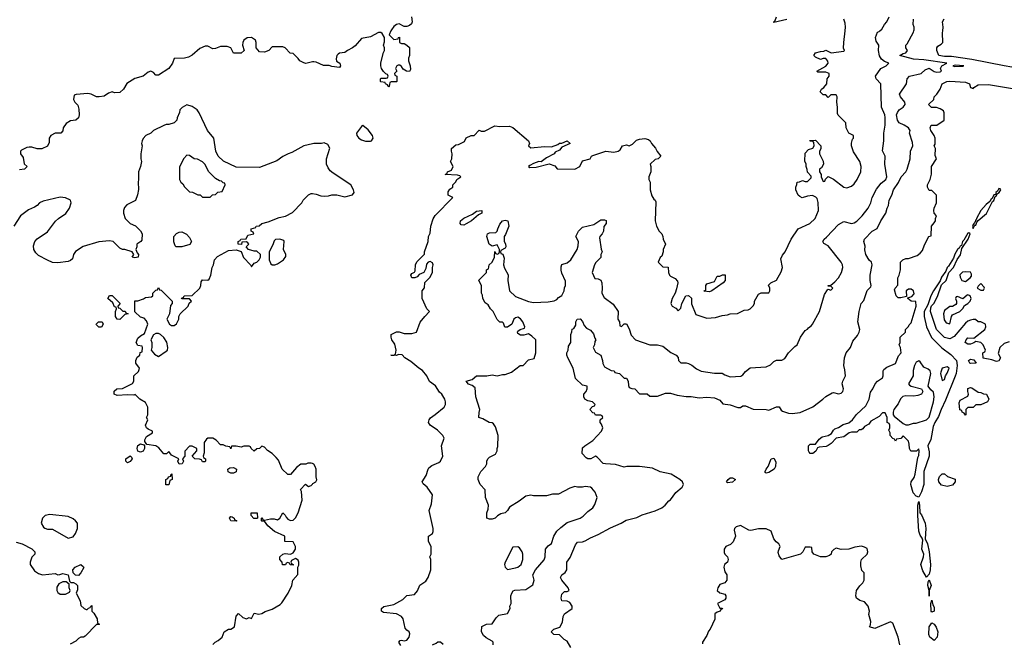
# Model space of a CAD drawing. Header units: inches. Extents: x 2380249 to 2585472, y 382747 to 546448.
# Tile 251 of 256: x 2447736 to 2455351, y 535261 to 540087. Entities that reach past the tile are written whole.
import ezdxf

# ---------------------------------------------------------------- set-up
doc = ezdxf.new("R2010")
doc.units = ezdxf.units.IN
doc.header["$MEASUREMENT"] = 0
for name, color, linetype in [('C4543', 7, 'Continuous'), ('C4553', 7, 'Continuous'), ('C4554', 7, 'Continuous')]:
    doc.layers.add(name, color=color, linetype=linetype)

msp = doc.modelspace()

# ---------------------------------------------------------------- linework, layer by layer
at = {"layer": 'C4543', "color": 4}
for points, elevation in [([(2450000, 539759.9), (2449950, 539749.2), (2449932.7, 539752.7), (2449902, 539770), (2449890, 539788), (2449850, 539826), (2449828, 539828), (2449788.4, 539868.4), (2449770, 539878), (2449690, 539878), (2449662, 539850), (2449630, 539835.3), (2449590, 539838), (2449564, 539870), (2449564, 539910), (2449559, 539930), (2449530, 539949), (2449494.4, 539945.6), (2449470.7, 539929.3), (2449461, 539910), (2449458, 539890), (2449471.3, 539850), (2449450, 539829), (2449388.4, 539828.4), (2449368.4, 539868.4), (2449340.4, 539880.4), (2449290, 539879), (2449250, 539864), (2449230, 539862), (2449190, 539882), (2449170, 539882), (2449130, 539864), (2449070, 539813.2), (2449042, 539798), (2449010, 539788.7), (2448930, 539786), (2448918, 539750), (2448890.7, 539709.3), (2448810, 539658), (2448790, 539658), (2448770, 539678), (2448750, 539688.7), (2448730, 539682), (2448692, 539650), (2448627.1, 539632.9), (2448565.4, 539594.6), (2448538, 539550), (2448510, 539524), (2448470, 539522), (2448450, 539528), (2448422, 539518), (2448390, 539495.3), (2448350, 539489.2), (2448330, 539489.2), (2448288, 539510), (2448263.5, 539516.5), (2448172.7, 539507.3), (2448158, 539502), (2448152, 539470), (2448162, 539450), (2448185.4, 539425.4), (2448194.4, 539394.4), (2448196, 539350), (2448190, 539328), (2448170, 539308.7), (2448130, 539304), (2448095.3, 539284.7), (2448072, 539250), (2448070, 539226), (2448054, 539210), (2448010, 539208.7), (2447978, 539190), (2447964.7, 539170), (2447963.6, 539136.4), (2447950, 539108), (2447908.4, 539088.4), (2447871.6, 539088.4), (2447830, 539102), (2447810, 539102), (2447790, 539098), (2447750, 539078), (2447742, 539070), (2447742, 539050), (2447762, 539022), (2447771.1, 538971.1), (2447794, 538950), (2447774, 538930), (2447734, 538926)], 56), ([(2450000, 539126.2), (2449934, 539110), (2449841.4, 539058.6), (2449812, 539050), (2449770, 539029), (2449724.9, 538995.1), (2449590, 538944), (2449410, 538946.6), (2449312.4, 538992.4), (2449272, 539030), (2449252.3, 539070), (2449237.2, 539170), (2449189.3, 539230), (2449125.2, 539365.2), (2449109.1, 539389.1), (2449070, 539415.3), (2449030, 539428), (2448991.6, 539408.4), (2448974, 539390), (2448972, 539370), (2448952.7, 539327.3), (2448952, 539310), (2448932, 539290), (2448890, 539275.3), (2448870, 539275.3), (2448850, 539268.7), (2448771.1, 539228.9), (2448750, 539208.7), (2448712, 539190), (2448691.1, 539168.9), (2448682, 539150), (2448678, 539130), (2448682, 539110), (2448672, 539050), (2448672, 539010), (2448678, 538990), (2448671.3, 538950), (2448656, 538910), (2448656, 538850), (2448651.1, 538828.9), (2448654.4, 538774.4), (2448647.3, 538732.7), (2448630.7, 538689.3), (2448565.4, 538654.6), (2448546, 538634), (2448538, 538610), (2448538, 538590), (2448552, 538550), (2448591.1, 538511.1), (2448631.1, 538491.1), (2448670, 538454), (2448682, 538430), (2448679.6, 538380.4), (2448674, 538370), (2448642, 538350), (2448642, 538330), (2448634, 538310), (2448643.6, 538283.6), (2448654, 538270), (2448652, 538250), (2448625.6, 538245.6), (2448606, 538250), (2448618, 538270), (2448606, 538290), (2448550, 538308), (2448530, 538308), (2448510, 538318), (2448458, 538370), (2448430, 538377.2), (2448349.3, 538369.3), (2448227.2, 538332.8), (2448167.3, 538292.7), (2448153.4, 538270), (2448143.5, 538236.5), (2448130, 538224), (2448110, 538217.2), (2448030, 538206), (2447990, 538209.4), (2447950, 538225.2), (2447882.7, 538262.7), (2447862, 538282), (2447846, 538310), (2447843.2, 538336.8), (2447853.2, 538370), (2447870, 538391), (2447950, 538446), (2448012.1, 538527.9), (2448035.3, 538550), (2448092.1, 538587.9), (2448122, 538630), (2448135.3, 538670), (2448128, 538690), (2448090, 538709), (2448050, 538712.7), (2447916.8, 538683.2), (2447890, 538669), (2447870.5, 538649.5), (2447850, 538637.2), (2447804.1, 538615.9), (2447742.8, 538570), (2447690, 538488.7)], 64), ([(2450000, 536651.7), (2449990, 536655.3), (2449965.4, 536654.6), (2449950, 536648), (2449910, 536648), (2449878, 536622), (2449831.1, 536568.9), (2449810, 536568.7), (2449766, 536610), (2449737.5, 536677.5), (2449720.2, 536700.2), (2449690, 536729), (2449653.6, 536753.6), (2449630, 536778), (2449610, 536788), (2449590, 536768), (2449570, 536766), (2449550, 536748), (2449526, 536770), (2449522, 536782), (2449510, 536786), (2449470, 536786), (2449450, 536778), (2449410, 536788), (2449374, 536786), (2449370, 536766), (2449362, 536782), (2449330, 536788), (2449310, 536798), (2449290, 536798), (2449254.6, 536834.6), (2449230, 536848), (2449190, 536848), (2449179.6, 536840.4), (2449163.6, 536816.4), (2449163.6, 536736.4), (2449154, 536710), (2449158, 536698), (2449174, 536690), (2449174, 536670), (2449170, 536666), (2449150, 536666), (2449142, 536682), (2449127.3, 536687.3), (2449090, 536688.7), (2449068.9, 536708.9), (2449106, 536750), (2449106, 536770), (2449070, 536786), (2449050, 536786), (2449012.7, 536747.3), (2449012, 536710), (2448994, 536690), (2449002, 536670), (2448992, 536650), (2448970, 536648), (2448958, 536670), (2448966, 536690), (2448910, 536718), (2448890, 536746), (2448871.6, 536728.4), (2448850, 536728), (2448812.9, 536772.9), (2448790, 536788.7), (2448720.2, 536800.2), (2448704, 536824), (2448703.1, 536836.9), (2448718, 536862), (2448762, 536890), (2448762, 536902), (2448730, 536918), (2448718, 536930), (2448708, 536950), (2448726, 536990), (2448718, 537010), (2448726, 537030), (2448726, 537090), (2448710, 537126), (2448666, 537150), (2448630, 537186), (2448618, 537182), (2448570, 537184), (2448490, 537178), (2448466, 537190), (2448467.3, 537212.7), (2448488.4, 537231.6), (2448530, 537232), (2448608.4, 537271.6), (2448618, 537290), (2448618, 537330), (2448654.6, 537365.4), (2448660.4, 537379.6), (2448662, 537390), (2448635.3, 537430), (2448635.3, 537450), (2448644.7, 537475.3), (2448666, 537490), (2448667.3, 537512.7), (2448682, 537518), (2448686, 537550), (2448682, 537562), (2448650, 537566), (2448638, 537590), (2448650, 537622), (2448670, 537642), (2448702, 537658), (2448728, 537730), (2448718, 537758), (2448698, 537778), (2448670, 537786), (2448627.3, 537827.3), (2448627.3, 537912.7), (2448650, 537912), (2448692.9, 537927.1), (2448710, 537938), (2448756.4, 537943.6), (2448766, 537950), (2448766, 537970), (2448790, 537994), (2448802, 537998), (2448810, 538014), (2448818, 537998), (2448830, 537994), (2448914, 537910), (2448914, 537890), (2448903.6, 537876.4), (2448894, 537810), (2448874, 537770), (2448894, 537730), (2448910, 537722), (2448930, 537722), (2448950, 537734), (2448968, 537770), (2448968, 537790), (2448978, 537810), (2449038, 537870), (2449047.3, 537892.7), (2449066, 537910), (2449050, 537926), (2448990, 537926), (2448987.3, 537932.7), (2449002, 537938), (2449008.4, 537951.6), (2449070, 537954), (2449128, 538010), (2449138, 538030), (2449140.4, 538059.6), (2449150, 538074), (2449190, 538072), (2449200.4, 538079.6), (2449215.3, 538110), (2449224, 538170), (2449235.3, 538190), (2449242, 538230), (2449264.7, 538255.3), (2449350, 538301), (2449410, 538306), (2449450, 538294), (2449467.5, 538247.5), (2449522, 538190), (2449530, 538174), (2449550, 538202), (2449570, 538212), (2449588, 538230), (2449598, 538250), (2449598, 538270), (2449570, 538295.3), (2449550, 538295.3), (2449506, 538310), (2449488, 538330), (2449508, 538350), (2449500.4, 538360.4), (2449490, 538368), (2449454, 538366), (2449451.3, 538348.7), (2449426, 538350), (2449426, 538370), (2449442, 538378), (2449446, 538390), (2449488, 538392), (2449500.2, 538419.8), (2449546, 538430), (2449542, 538442), (2449526, 538450), (2449526, 538470), (2449562, 538478), (2449566, 538490), (2449588.7, 538491.3), (2449609.4, 538510.6), (2449657.2, 538522.8), (2449744.1, 538555.9), (2449792.3, 538567.7), (2449845.6, 538594.4), (2449918, 538670), (2449928.7, 538690), (2449950, 538712), (2449970, 538732), (2449990, 538742), (2450000, 538741)], 64), ([(2449228.9, 535251.1), (2449248.9, 535271.1), (2449270, 535282), (2449302, 535310), (2449318, 535350), (2449350, 535371.3), (2449370, 535372), (2449398, 535390), (2449409.4, 535470.6), (2449428.9, 535491.1), (2449461, 535461), (2449490, 535452), (2449510, 535462), (2449530, 535454), (2449550, 535494), (2449586, 535486), (2449610, 535491.3), (2449633.6, 535506.4), (2449690, 535524.7), (2449750, 535562.8), (2449764.5, 535575.5), (2449812.7, 535650), (2449841.2, 535710), (2449849.1, 535750.9), (2449887.3, 535792.7), (2449886, 535850), (2449894.6, 535865.4), (2449895.3, 535890), (2449890, 535906), (2449870, 535918), (2449838, 535902), (2449834, 535890), (2449838, 535878), (2449852, 535872), (2449850, 535866), (2449828.4, 535868.4), (2449822, 535882), (2449810, 535886), (2449798, 535882), (2449791.6, 535868.4), (2449768.4, 535868.4), (2449766, 535890), (2449748.7, 535910), (2449749, 535930), (2449770, 535951), (2449790, 535956), (2449830, 535952), (2449850, 535962), (2449868.7, 535990), (2449868.7, 536010), (2449850, 536046), (2449786, 536050), (2449786, 536090), (2449707, 536127), (2449655.3, 536170), (2449630, 536206), (2449610, 536206), (2449606, 536210), (2449606, 536230), (2449610, 536234), (2449618, 536218), (2449630, 536214), (2449674.6, 536225.4), (2449705.4, 536225.4), (2449730, 536218), (2449748, 536230), (2449770, 536271.3), (2449790, 536254), (2449796.9, 536236.9), (2449810, 536222), (2449830, 536212), (2449850, 536214), (2449868.4, 536231.6), (2449889.1, 536270.9), (2449922, 536370), (2449915.3, 536435.3), (2449908.4, 536451.6), (2449947.3, 536492.7), (2449970, 536474), (2449990, 536482), (2450000, 536493.3)], 64), ([(2447710, 536044.7), (2447754, 536030), (2447830, 535991.3), (2447854, 535970), (2447852, 535950), (2447831.1, 535928.9), (2447818, 535890), (2447818, 535870), (2447850, 535822), (2447881, 535801), (2447911.3, 535791.3), (2448010, 535802), (2448030, 535792), (2448047.3, 535792.7), (2448070, 535802), (2448111.3, 535791.3), (2448122, 535742), (2448132.7, 535732.7), (2448151.6, 535731.6), (2448170, 535722), (2448182, 535710), (2448183.6, 535676.4), (2448172, 535650), (2448204.7, 535590), (2448210, 535554), (2448234, 535530), (2448250, 535522), (2448258, 535522), (2448267.3, 535532.7), (2448282, 535538), (2448286, 535550), (2448292.7, 535552.7), (2448294, 535510), (2448310, 535494), (2448334, 535450), (2448338, 535418), (2448354, 535410), (2448350, 535406), (2448330, 535406), (2448243.6, 535316.4), (2448230, 535308), (2448210, 535308), (2448190, 535298), (2448170, 535278), (2448126.4, 535253.6)], 64)]:
    msp.add_lwpolyline(points, dxfattribs=dict(at, elevation=elevation))
for points, elevation in [([(2449030, 539038), (2449006.4, 539013.6), (2448972.7, 538947.3), (2448972, 538850), (2448982, 538830), (2448996.9, 538816.9), (2449010, 538794), (2449050, 538754), (2449071.6, 538751.6), (2449112.7, 538732.7), (2449131.6, 538731.6), (2449150, 538714), (2449210, 538714), (2449228.4, 538731.6), (2449250, 538734), (2449268.4, 538751.6), (2449302, 538758), (2449326, 538810), (2449322, 538822), (2449310, 538826), (2449298, 538838), (2449280.4, 538840.4), (2449250, 538858), (2449198, 538910), (2449168.9, 538968.9), (2449150, 538988), (2449110, 539008), (2449086, 539010), (2449050, 539035.3)], 68), ([(2448990, 538329.6), (2448946, 538330), (2448938, 538338), (2448929.1, 538369.1), (2448928.7, 538390), (2448928.7, 538410), (2448950, 538432), (2448970, 538442), (2448990, 538444.7), (2449026.4, 538426.4), (2449050, 538402), (2449064.7, 538370), (2449052.4, 538347.6)], 64), ([(2449749.1, 538389.1), (2449714.8, 538385.2), (2449704.5, 538375.5), (2449694.4, 538345.6), (2449664.7, 538290), (2449664.7, 538230), (2449678, 538198), (2449690, 538191.3), (2449710, 538191), (2449730, 538198), (2449775.3, 538230), (2449794.6, 538254.6), (2449795.3, 538270), (2449777.2, 538310), (2449782, 538370), (2449778, 538378)], 64), ([(2448510, 537768), (2448489.1, 537769.1), (2448478, 537790), (2448478, 537830), (2448486, 537850), (2448482, 537862), (2448470, 537866), (2448455.3, 537895.3), (2448418, 537930), (2448430, 537952), (2448450, 537952), (2448514, 537890), (2448494, 537870), (2448498, 537858), (2448510, 537854), (2448532.7, 537832.7), (2448551.6, 537831.6), (2448558, 537818), (2448574, 537810), (2448550, 537806)], 64), ([(2448370, 537708), (2448348.4, 537708.4), (2448330, 537726), (2448328, 537730), (2448346, 537750), (2448374, 537750), (2448382, 537730)], 64), ([(2448810, 537658), (2448790, 537658), (2448770, 537648), (2448751.3, 537610), (2448758, 537590), (2448758, 537550), (2448752, 537530), (2448779.6, 537499.6), (2448810, 537482), (2448870, 537522), (2448878, 537530), (2448882, 537550), (2448872.9, 537592.9), (2448850, 537628), (2448826, 537650)], 64), ([(2448670, 536741.2), (2448649, 536749), (2448645.2, 536770), (2448649, 536791), (2448670, 536804.7), (2448696.9, 536796.9), (2448702, 536790), (2448701, 536770), (2448690, 536749.2)], 64), ([(2448570, 536658), (2448558, 536670), (2448558, 536690), (2448591, 536711), (2448602, 536702), (2448604.7, 536690), (2448590, 536668.7)], 64), ([(2449370, 536578), (2449348.7, 536588.7), (2449346, 536610), (2449360.4, 536619.6), (2449390, 536622), (2449414, 536610), (2449410, 536588), (2449390, 536578)], 64), ([(2448867.3, 536487.3), (2448866, 536530), (2448882, 536538), (2448886, 536550), (2448906, 536554), (2448906, 536566), (2448912, 536572), (2448914, 536530), (2448898, 536522), (2448890, 536488)], 64), ([(2449570, 536226), (2449547.3, 536227.3), (2449526, 536250), (2449526, 536270), (2449572, 536272), (2449574, 536230)], 64), ([(2447970, 536258), (2447934, 536250), (2447912, 536230), (2447902, 536190), (2447919.6, 536159.6), (2447930, 536152), (2447950, 536144.7), (2447990, 536144.7), (2448110, 536076), (2448150, 536086), (2448168.7, 536110), (2448182, 536150), (2448182, 536190), (2448168.7, 536210), (2448150, 536224), (2448110, 536242)], 68), ([(2449410, 536206), (2449370, 536208), (2449358, 536230), (2449370, 536242), (2449379.6, 536239.6), (2449394, 536230), (2449398, 536218), (2449412.7, 536212.7), (2449414, 536206)], 64), ([(2448190, 535786), (2448168.4, 535788.4), (2448150, 535806), (2448148, 535830), (2448166, 535850), (2448210, 535871.3), (2448230, 535852), (2448230.9, 535849.1), (2448210, 535806)], 64), ([(2448070, 535738), (2448038, 535722), (2448023.6, 535696.4), (2448022, 535670), (2448030, 535654), (2448050, 535642), (2448090, 535642), (2448122, 535658), (2448126, 535670), (2448118, 535690), (2448118, 535718), (2448096.4, 535736.4)], 64)]:
    msp.add_lwpolyline(points, close=True, dxfattribs=dict(at, elevation=elevation))
at = {"layer": 'C4553', "color": 4}
for points, elevation in [([(2450606.8, 540000), (2450594, 539970), (2450630, 539934), (2450662, 539938), (2450666, 539950), (2450672.7, 539952.7), (2450674, 539910), (2450690, 539902), (2450710, 539902), (2450731.1, 539891.1), (2450750, 539872), (2450751.3, 539810), (2450742, 539790), (2450742, 539770), (2450756, 539730), (2450758, 539702), (2450750, 539686), (2450728.4, 539688.4), (2450703.1, 539703.1), (2450690, 539726), (2450676.4, 539736.4), (2450663.6, 539736.4), (2450654, 539730), (2450642, 539710), (2450654, 539690), (2450634, 539670), (2450638, 539658), (2450654, 539650), (2450654, 539610), (2450650, 539606), (2450610, 539606), (2450598, 539602), (2450594, 539570), (2450590, 539568), (2450582, 539582), (2450566, 539590), (2450562, 539602), (2450530, 539606), (2450526, 539610), (2450526, 539630), (2450530, 539634), (2450570, 539634), (2450582, 539638), (2450586, 539650), (2450582, 539662), (2450567.3, 539667.3), (2450550, 539686), (2450535.3, 539710), (2450529.3, 539730), (2450530, 539754), (2450550, 539834), (2450558, 539850), (2450558, 539870), (2450549, 539890), (2450556.4, 539916.4), (2450558, 539950), (2450540.4, 539980.4), (2450530, 539988), (2450510, 539988), (2450450, 539954), (2450379.6, 539940.4), (2450330, 539884), (2450310.6, 539869.4), (2450272, 539850), (2450250, 539833.2), (2450210, 539829.2), (2450198.5, 539821.5), (2450187.7, 539810), (2450183.5, 539783.5), (2450187.1, 539767.1), (2450211.3, 539750), (2450216, 539730), (2450210, 539718), (2450150, 539724), (2450130, 539733.2), (2450086, 539734), (2450030, 539759.5), (2450010, 539762), (2450000, 539759.9)], 56), ([(2450683.2, 535243.2), (2450669.3, 535270.7), (2450678, 535282), (2450690, 535284.7), (2450710, 535281), (2450730, 535286), (2450749, 535310), (2450754, 535334), (2450748, 535350), (2450730, 535362), (2450718, 535378), (2450702, 535450), (2450689.1, 535469.1), (2450650, 535488.7), (2450550, 535499), (2450535.3, 535510), (2450535.3, 535530), (2450553.6, 535546.4), (2450630, 535561), (2450698.9, 535601.1), (2450730, 535631.3), (2450790, 535638), (2450813.6, 535666.4), (2450830, 535712), (2450876.5, 535743.5), (2450895.3, 535770), (2450915.3, 535830), (2450915.3, 535910), (2450908.7, 535930), (2450918, 535950), (2450918, 536010), (2450898, 536050), (2450898, 536090), (2450928.4, 536111.6), (2450934, 536126), (2450934, 536150), (2450904, 536290), (2450920.4, 536339.6), (2450928.7, 536410), (2450888.7, 536470), (2450856.4, 536496.4), (2450848, 536510), (2450880.2, 536559.8), (2450894, 536610), (2450900.9, 536619.1), (2450923.7, 536636.3), (2450978.6, 536661.4), (2450990, 536672), (2451008.7, 536710), (2450999, 536790), (2451019, 536850), (2451008.7, 536870), (2450968.7, 536910), (2450909.6, 536949.6), (2450899, 536970), (2450902, 536990), (2450913.6, 537006.4), (2450950, 537031.3), (2451019, 537090), (2451029, 537110), (2451029, 537130), (2451024, 537150), (2451002, 537190), (2450983.7, 537203.7), (2450952.9, 537252.9), (2450906.3, 537286.3), (2450884, 537330), (2450852.7, 537372.7), (2450822, 537390), (2450760.9, 537440.9), (2450715.3, 537470), (2450693.2, 537493.2), (2450664.7, 537495.3), (2450650, 537488.7), (2450606, 537490), (2450630, 537492), (2450642, 537498), (2450648.7, 537530), (2450637.2, 537577.2), (2450615.3, 537610), (2450608, 537630), (2450608, 537650), (2450650, 537672), (2450671.1, 537671.1), (2450710, 537658), (2450770, 537658), (2450806, 537670), (2450834.6, 537745.4), (2450868.9, 537791.1), (2450906, 537830), (2450886, 537850), (2450848, 537930), (2450848.4, 537988.4), (2450867.3, 538012.7), (2450870, 538054), (2450908.4, 538091.6), (2450928, 538130), (2450928, 538170), (2450934, 538190), (2450930, 538206), (2450910, 538215.3), (2450894, 538210), (2450883.6, 538196.4), (2450876.9, 538163.1), (2450862, 538130), (2450824.7, 538115.3), (2450810, 538098), (2450790.9, 538089.1), (2450769.2, 538089.2), (2450762, 538110), (2450770, 538122), (2450790, 538134), (2450795.3, 538144.7), (2450798, 538190), (2450807.3, 538212.7), (2450867.3, 538272.7), (2450868, 538290), (2450895.3, 538370), (2450899, 538410), (2450910, 538434), (2450915.3, 538490), (2450934.6, 538545.4), (2450950, 538572), (2451086, 538710), (2451049, 538729), (2451050, 538754), (2451063.1, 538776.9), (2451086, 538790), (2451086, 538810), (2451108.7, 538831.3), (2451118, 538850), (2451148, 538870), (2451139, 538879), (2451123.1, 538883.1), (2451026, 538890), (2451042, 538898), (2451046, 538910), (2451076, 538924), (2451088.7, 538950), (2451068, 538990), (2451078, 539010), (2451082, 539050), (2451075.3, 539070), (2451075.3, 539090), (2451110, 539118), (2451130, 539122), (2451175.3, 539144.7), (2451190, 539172), (2451228.9, 539191.1), (2451250, 539192), (2451290, 539231.3), (2451304.7, 539224.7), (2451330, 539224.7), (2451410, 539264.7), (2451450, 539261), (2451523.6, 539263.6), (2451550, 539252), (2451672, 539150), (2451678, 539130), (2451671.3, 539110), (2451690, 539096), (2451794.8, 539105.2), (2451850, 539104), (2451898.6, 539121.4), (2451910, 539130.6), (2451929.2, 539130.8), (2451970, 539150.7), (2451994, 539130), (2451930, 539102), (2451910, 539078), (2451878, 539062), (2451870, 539049), (2451810, 539019), (2451770, 538988), (2451750, 538988.7), (2451710, 538974), (2451682, 538958), (2451672, 538950), (2451682.8, 538942.8), (2451730, 538946), (2451830, 538970.7), (2451876, 538956), (2451892.7, 538932.7), (2452030, 538931.3), (2452068, 538950), (2452090, 538994), (2452148.7, 539011.3), (2452158, 539030), (2452170, 539036), (2452270, 539070.6), (2452330, 539062.8), (2452366, 539070), (2452379, 539081), (2452398, 539110), (2452430, 539118), (2452450, 539112), (2452475.3, 539124.7), (2452506.3, 539153.7), (2452530, 539162.8), (2452570, 539166.8), (2452598.8, 539158.8), (2452612, 539150), (2452622, 539130), (2452653.7, 539093.7), (2452666.8, 539066.8), (2452694, 539030), (2452674, 539010), (2452650, 539006), (2452612, 538970), (2452618, 538950), (2452618, 538910), (2452602, 538870), (2452602, 538850), (2452611.3, 538830), (2452612, 538770), (2452625.4, 538725.4), (2452639.6, 538699.6), (2452652, 538690), (2452656.9, 538676.9), (2452651.6, 538531.6), (2452662, 538490), (2452682, 538450), (2452702, 538430), (2452711.3, 538410), (2452712, 538390), (2452732, 538350), (2452712, 538310), (2452712, 538290), (2452702, 538258), (2452690, 538246), (2452674, 538210), (2452710, 538174), (2452752.7, 538172.7), (2452754, 538130), (2452762, 538110), (2452770, 538102), (2452805.4, 538085.4), (2452824.7, 538064.7), (2452826, 538050), (2452816.8, 538003.2), (2452806, 537970), (2452782, 537930), (2452772, 537890), (2452782, 537870), (2452810, 537854), (2452830, 537834), (2452850, 537854), (2452858, 537890), (2452888, 537950), (2452910, 537954), (2452931.6, 537931.6), (2452932.7, 537887.3), (2452966, 537806), (2453050, 537778), (2453118, 537782), (2453170, 537798), (2453210, 537802), (2453231.6, 537811.6), (2453287.3, 537812.7), (2453340.4, 537839.6), (2453370, 537842), (2453386, 537850), (2453410, 537874), (2453418, 537890), (2453418, 537910), (2453450, 537962), (2453470, 537974), (2453530, 537974), (2453538, 537990), (2453538, 538010), (2453528.4, 538031.6), (2453546, 538050), (2453588.4, 538071.6), (2453624.7, 538135.3), (2453635.3, 538170), (2453623.1, 538236.9), (2453634.6, 538265.4), (2453655.3, 538290), (2453702, 538390), (2453758, 538470), (2453848, 538510), (2453888.7, 538550), (2453913.2, 538610), (2453912.9, 538672.9), (2453903.1, 538703.1), (2453894.6, 538714.6), (2453868, 538728), (2453830, 538722), (2453788.9, 538708.9), (2453770, 538718), (2453758, 538730), (2453738, 538770), (2453738, 538790), (2453747.3, 538812.7), (2453748.9, 538831.1), (2453767.3, 538832.7), (2453790, 538842), (2453810, 538834), (2453830, 538834), (2453856.4, 538863.6), (2453856.4, 538876.4), (2453828.4, 538908.4), (2453827.3, 538927.3), (2453818, 538950), (2453818, 538970), (2453808.4, 538991.6), (2453810, 539054), (2453838, 539082), (2453870, 539092), (2453882, 539110), (2453878, 539138), (2453870, 539146), (2453850, 539146), (2453847.3, 539152.7), (2453890, 539154), (2453932, 539110), (2453931.1, 539088.9), (2453922, 539070), (2453922, 539050), (2453951.6, 538991.6), (2453952, 538970), (2453938, 538942), (2453922, 538930), (2453922, 538910), (2453934, 538890), (2453934, 538870), (2453950, 538834), (2453962, 538838), (2453967.3, 538852.7), (2453990, 538874), (2454030, 538852), (2454110, 538791.3), (2454133.6, 538786.4), (2454170, 538798), (2454190, 538818), (2454214, 538850), (2454241.2, 538910), (2454244, 538950), (2454233.2, 538990), (2454184.1, 539064.1), (2454169.2, 539110), (2454169.1, 539130.9), (2454178, 539162), (2454186, 539170), (2454186, 539190), (2454148, 539210), (2454128, 539250), (2454126, 539290), (2454067.3, 539347.3), (2454060.4, 539360.4), (2454062, 539410), (2454055.3, 539450), (2454058, 539490), (2454050, 539506), (2454010, 539506), (2453990, 539486), (2453970, 539506), (2453950, 539506), (2453928.4, 539528.4), (2453938, 539550), (2453956.5, 539563.5), (2453978, 539590), (2453982, 539630), (2453997.2, 539650), (2453998, 539670), (2453970, 539682), (2453910, 539682), (2453902, 539690), (2453972.1, 539727.9), (2453988, 539750), (2453987.3, 539767.3), (2453970, 539786), (2453950, 539786), (2453930, 539778), (2453890, 539798), (2453878, 539810), (2453890, 539831.3), (2453930, 539842), (2453956.4, 539843.6), (2453970, 539852), (2454011.1, 539831.1), (2454110, 539844.7), (2454115.3, 539850), (2454108, 539868), (2454109, 539910), (2454119.2, 540000)], 56), ([(2451398, 535250), (2451398, 535270), (2451390, 535278), (2451343.2, 535303.2), (2451322.7, 535322.7), (2451309, 535350), (2451309.1, 535390.9), (2451346, 535410), (2451390, 535412), (2451420.2, 535459.8), (2451440.9, 535479.1), (2451510, 535492), (2451528.7, 535530), (2451528, 535550), (2451538, 535570), (2451535.3, 535630), (2451542, 535650), (2451553.6, 535666.4), (2451566.8, 535673.2), (2451650, 535678), (2451705.6, 535714.4), (2451716, 535750), (2451704, 535790), (2451725.2, 535830), (2451791.5, 535908.5), (2451799.3, 535930), (2451804, 535990), (2451823.1, 536016.9), (2451850, 536034), (2451866, 536090), (2451891.7, 536128.3), (2451921.6, 536158.4), (2451970, 536196), (2452070, 536230.8), (2452094.2, 536245.8), (2452130, 536281), (2452169.3, 536310.7), (2452185.2, 536334.8), (2452202, 536390), (2452188, 536430), (2452162, 536462), (2452150, 536468.7), (2452110, 536474), (2452088.9, 536468.9), (2452050, 536468.7), (2452030, 536474), (2451990, 536462), (2451903.6, 536416.4), (2451856.4, 536416.4), (2451810, 536402), (2451710, 536402), (2451690, 536408.7), (2451650, 536399), (2451598.8, 536361.2), (2451524, 536316), (2451510, 536288), (2451492, 536270), (2451456.9, 536263.1), (2451431.6, 536248.4), (2451414, 536230), (2451390, 536222), (2451370, 536222), (2451348, 536230), (2451348, 536270), (2451360.4, 536299.6), (2451362, 536330), (2451339, 536390), (2451335.3, 536450), (2451298, 536490), (2451282, 536530), (2451282, 536550), (2451302, 536590), (2451338, 536630), (2451348, 536650), (2451348.7, 536670), (2451358, 536690), (2451370, 536702), (2451415.3, 536724.7), (2451428, 536750), (2451428.7, 536770), (2451435.3, 536784.7), (2451437.2, 536870), (2451416.5, 536936.5), (2451400.4, 536960.4), (2451390, 536968), (2451366, 536970), (2451318, 536998), (2451288, 537010), (2451288.7, 537048.7), (2451295.3, 537070), (2451265.2, 537170), (2451259, 537239), (2451236.4, 537256.4), (2451206.3, 537266.3), (2451188.7, 537290), (2451236.4, 537303.6), (2451270, 537332), (2451350, 537331), (2451390, 537338), (2451430, 537331.3), (2451470, 537342.8), (2451490, 537342.8), (2451540.2, 537359.8), (2451608, 537410), (2451630, 537411.3), (2451670, 537456), (2451714.6, 537465.4), (2451728.7, 537510), (2451728, 537610), (2451698, 537638), (2451670, 537655.3), (2451634, 537646), (2451610, 537646), (2451590, 537658), (2451586, 537670), (2451590, 537678), (2451608, 537690), (2451639.3, 537700.7), (2451644, 537710), (2451626.6, 537750), (2451610, 537773.2), (2451590, 537785.2), (2451570, 537781.2), (2451558.8, 537770), (2451542, 537730), (2451510, 537708.7), (2451487.3, 537707.3), (2451478, 537738), (2451470, 537746), (2451450, 537746), (2451430, 537768), (2451398, 537830), (2451378, 537850), (2451360.4, 537880.4), (2451336.4, 537896.4), (2451318, 537930), (2451316.4, 537956.4), (2451308, 537970), (2451307.3, 538027.3), (2451288.4, 538071.6), (2451346, 538130), (2451347.3, 538152.7), (2451362, 538158), (2451368, 538190), (2451390, 538212), (2451408, 538250), (2451410, 538294), (2451418, 538278), (2451430, 538274), (2451442, 538278), (2451446, 538290), (2451446, 538310), (2451430, 538346), (2451390, 538335.3), (2451368, 538350), (2451348, 538410), (2451355.3, 538430), (2451370, 538438.8), (2451419, 538441), (2451429, 538451), (2451433.2, 538470), (2451450, 538504.7), (2451469.5, 538530.5), (2451490, 538534.8), (2451510.7, 538530.7), (2451518, 538490), (2451494.4, 538425.6), (2451482, 538410), (2451482, 538370), (2451494, 538354), (2451496, 538330), (2451490, 538318), (2451458, 538302), (2451454, 538290), (2451458, 538278), (2451471.6, 538271.6), (2451482, 538242), (2451479.1, 538190), (2451484.9, 538164.9), (2451513.2, 538113.2), (2451510.5, 538070), (2451524.7, 537990), (2451570, 537944.7), (2451670, 537906), (2451710, 537898), (2451823.6, 537903.6), (2451870, 537912), (2451890, 537922), (2451903.1, 537936.9), (2451930, 537954), (2451948, 537990), (2451948.9, 538011.1), (2451958, 538030), (2451956.4, 538063.6), (2451930, 538126), (2451924, 538150), (2451924.7, 538175.3), (2451930, 538192), (2451970, 538204.7), (2451998, 538230), (2452048.7, 538310), (2452056.4, 538336.4), (2452058, 538370), (2452038, 538410), (2452058, 538450), (2452090, 538482), (2452176.4, 538503.6), (2452230, 538538), (2452259.6, 538539.6), (2452272, 538532), (2452272, 538510), (2452252.7, 538487.3), (2452252, 538450), (2452242, 538430), (2452222, 538410), (2452221, 538399), (2452232.7, 538312.7), (2452242, 538290), (2452232, 538270), (2452230, 538246), (2452191.6, 538208.4), (2452182, 538190), (2452164.7, 538130), (2452185.4, 538085.4), (2452210, 538082), (2452231, 538071), (2452238, 538050), (2452242, 538010), (2452238, 537970), (2452256.9, 537936.9), (2452326.4, 537886.4), (2452364.7, 537830), (2452362, 537770), (2452374, 537750), (2452378, 537718), (2452390, 537714), (2452410, 537734), (2452430, 537734), (2452450, 537694), (2452466, 537646), (2452498, 537610), (2452610, 537572), (2452668.4, 537571.6), (2452710, 537562), (2452771.1, 537511.1), (2452814, 537490), (2452830, 537474), (2452832, 537450), (2452850, 537432), (2452890, 537432), (2452910, 537426), (2452934, 537414), (2452970, 537384.7), (2453007.5, 537367.5), (2453110, 537351), (2453170, 537351.3), (2453190, 537338), (2453230, 537324.7), (2453312.5, 537327.5), (2453330, 537338), (2453350, 537364.7), (2453385.6, 537394.4), (2453510, 537402), (2453543.1, 537416.9), (2453570, 537442), (2453590, 537452), (2453630, 537451.3), (2453653.6, 537466.4), (2453682, 537510), (2453730, 537558), (2453748.9, 537571.1), (2453775.3, 537630), (2453810, 537682), (2453828.4, 537691.6), (2453836.4, 537703.6), (2453860.4, 537719.6), (2453868, 537730), (2453922, 537830), (2453960.2, 537959.8), (2453983.1, 537996.9), (2453990, 538002), (2454010, 537994), (2454026, 538010), (2454010, 538026), (2453990, 538026), (2453988, 538030), (2454010, 538034), (2454040.2, 538059.8), (2454069.5, 538090.5), (2454093.2, 538130), (2454101.2, 538170), (2454099, 538190), (2454089, 538210), (2453990, 538338), (2453956.4, 538356.4), (2453948.7, 538370), (2453958, 538390), (2453976.5, 538403.5), (2454070, 538502), (2454110, 538526), (2454170, 538510.7), (2454190, 538514), (2454211.3, 538528.7), (2454253.2, 538570), (2454299, 538630), (2454318, 538670), (2454328.7, 538710), (2454363.2, 538776.8), (2454398.9, 538821.1), (2454435.1, 538850), (2454442, 538870), (2454427, 538970), (2454429, 539030), (2454408.9, 539071.1), (2454419, 539150), (2454419.3, 539210), (2454429.4, 539270.6), (2454429.5, 539330), (2454427, 539350), (2454402.7, 539410), (2454395.1, 539590), (2454361.2, 539630), (2454354, 539650), (2454395.3, 539710), (2454438, 539730), (2454458, 539750), (2454423.5, 539763.5), (2454402.7, 539782.7), (2454387, 539807), (2454379.5, 539850), (2454382, 539890), (2454360.4, 539920.4), (2454354, 539950), (2454369.3, 539990), (2454384, 539996), (2454388.5, 540000)], 52), ([(2451999, 535230), (2451970, 535278), (2451946, 535290), (2451910, 535328), (2451866, 535330), (2451846, 535350), (2451866, 535370), (2451913.2, 535386.8), (2451934.6, 535425.4), (2451939, 535470), (2451949.4, 535490.6), (2452008, 535530), (2452008, 535550), (2451990, 535578), (2451970, 535588.7), (2451928.7, 535590), (2451924, 535610), (2451930, 535642), (2451950, 535662), (2451970, 535662), (2451986, 535670), (2451978, 535690), (2451929, 535750), (2451919, 535770), (2451929.5, 535790.5), (2451955.3, 535810), (2451968.7, 535830), (2451968.7, 535890), (2451994.5, 535925.5), (2452035.5, 536024.5), (2452050, 536044.7), (2452090, 536047.7), (2452110, 536054), (2452150, 536078.8), (2452210, 536102.8), (2452304.8, 536155.2), (2452388, 536190), (2452425.6, 536214.4), (2452510, 536236), (2452550, 536256), (2452650, 536287.7), (2452702, 536310), (2452728.7, 536330), (2452757.2, 536362.8), (2452770, 536371.3), (2452811.9, 536428.1), (2452859, 536470), (2452869, 536490), (2452862, 536510), (2452842, 536530), (2452775.3, 536570), (2452690, 536589.3), (2452630, 536616), (2452530, 536629.2), (2452430.9, 536629.1), (2452410, 536624), (2452345.2, 536645.2), (2452266, 536650), (2452250, 536654), (2452203.1, 536703.1), (2452190, 536708.7), (2452154, 536690), (2452129.1, 536689.1), (2452116.4, 536696.4), (2452086, 536730), (2452090, 536774), (2452106, 536790), (2452168.4, 536831.6), (2452236.4, 536903.6), (2452246, 536930), (2452236.4, 536956.4), (2452226, 536970), (2452226, 536990), (2452246, 537010), (2452242, 537022), (2452230, 537026), (2452190, 537026), (2452182, 537042), (2452170, 537046), (2452146, 537070), (2452167.3, 537092.7), (2452182, 537098), (2452186, 537110), (2452166, 537130), (2452130, 537138), (2452108, 537150), (2452098, 537170), (2452098, 537190), (2452118, 537210), (2452126, 537230), (2452126, 537250), (2452090, 537258), (2452035.3, 537310), (2452018, 537390), (2451975.3, 537470), (2451968.7, 537490), (2451968.7, 537510), (2451978, 537530), (2451980.4, 537559.6), (2451998, 537590), (2451998, 537650), (2452007.3, 537672.7), (2452008.4, 537691.6), (2452022, 537698), (2452036.4, 537723.6), (2452038, 537750), (2452048, 537770), (2452070, 537771.3), (2452090, 537752), (2452101, 537721), (2452119.8, 537699.8), (2452150, 537684.7), (2452175.3, 537655.3), (2452183.6, 537623.6), (2452192, 537610), (2452183.6, 537596.4), (2452182, 537570), (2452172, 537550), (2452190, 537514), (2452231.3, 537490), (2452244.7, 537450), (2452245.4, 537425.4), (2452259.6, 537399.6), (2452310, 537372), (2452334, 537370), (2452338, 537358), (2452374, 537350), (2452410, 537314), (2452430, 537312), (2452442, 537290), (2452443.6, 537256.4), (2452450, 537242), (2452470, 537232), (2452494, 537230), (2452530, 537192), (2452590, 537192), (2452610, 537174), (2452670, 537174), (2452730, 537198), (2452770, 537198), (2452820.7, 537180.7), (2452891.1, 537171.1), (2452929.2, 537170.8), (2452990, 537161), (2453050, 537166), (2453110, 537162), (2453150, 537142), (2453174.8, 537114.8), (2453230, 537106.8), (2453290, 537086), (2453310, 537086.8), (2453330, 537098), (2453350, 537098), (2453410, 537072), (2453508.4, 537071.6), (2453530, 537064.7), (2453590, 537092), (2453610, 537092), (2453625.4, 537065.4), (2453636.9, 537056.9), (2453682, 537042), (2453710, 537041), (2453772.1, 537047.9), (2453870, 537091), (2453948.7, 537150), (2453970, 537171.3), (2454020.4, 537199.6), (2454030, 537202), (2454070, 537191.3), (2454090, 537198), (2454102, 537210), (2454108.7, 537230), (2454098, 537270), (2454102, 537290), (2454122, 537330), (2454118, 537378), (2454109, 537410), (2454115.3, 537470), (2454128.7, 537510), (2454162, 537550), (2454180.2, 537599.8), (2454215.5, 537644.5), (2454229, 537670), (2454234, 537690), (2454219, 537750), (2454229, 537830), (2454244, 537890), (2454264.7, 537915.3), (2454289.5, 537990.5), (2454319, 538021), (2454322, 538030), (2454313.2, 538070), (2454312.7, 538110), (2454329.2, 538190), (2454324, 538210), (2454307.2, 538227.2), (2454280.9, 538270), (2454273.2, 538306.8), (2454274.6, 538334.6), (2454264, 538370), (2454268.9, 538388.9), (2454329.4, 538450.6), (2454369.1, 538470.9), (2454396, 538530), (2454435.3, 538590), (2454445.2, 538630), (2454455.3, 538650), (2454461.2, 538690), (2454481.2, 538730), (2454494, 538770), (2454532.1, 538827.9), (2454553.2, 538870), (2454589.5, 538910.5), (2454599.3, 538930), (2454624, 539010), (2454626, 539070), (2454644, 539110), (2454642, 539138), (2454619, 539210), (2454622, 539230), (2454618, 539238), (2454609.1, 539249.1), (2454578, 539270), (2454538, 539290), (2454524, 539310), (2454517.2, 539350), (2454524, 539370), (2454539, 539390), (2454569, 539410), (2454584, 539430), (2454582, 539450), (2454549.2, 539489.2), (2454542, 539510), (2454595.3, 539590), (2454599, 539630), (2454618, 539650), (2454708.9, 539671.1), (2454740.2, 539699.8), (2454770, 539711.3), (2454810, 539686), (2454830, 539681), (2454856.4, 539683.6), (2454866, 539690), (2454858, 539710), (2454868, 539730), (2454906, 539750), (2454730, 539775.8), (2454650, 539782), (2454544, 539810), (2454570, 539826), (2454588.9, 539831.1), (2454602, 539850), (2454588.7, 539870), (2454588.7, 539890), (2454599.3, 539900.7), (2454649.2, 539990), (2454651.6, 540000)], 48), ([(2455410, 539721), (2455349, 539729), (2455099.1, 539779.1), (2454942.3, 539802.3), (2454890, 539801.7), (2454844, 539810), (2454828.9, 539848.9), (2454828.9, 539868.9), (2454836.4, 539883.6), (2454863.1, 539896.9), (2454875.3, 539910), (2454873.6, 539986.4), (2454875.2, 540000)], 44), ([(2455390, 537595.3), (2455350, 537582), (2455318, 537550), (2455304.7, 537504.7), (2455322, 537470), (2455310, 537448), (2455290, 537442), (2455254.6, 537454.6), (2455188.9, 537468.9), (2455186, 537510), (2455202, 537518), (2455206, 537530), (2455188, 537570), (2455168.9, 537588.9), (2455130, 537598), (2455114.4, 537585.6), (2455090, 537575.3), (2455070, 537575.3), (2455049, 537589), (2455055.3, 537610), (2455070, 537624.7), (2455116.4, 537623.6), (2455202, 537690), (2455208, 537710), (2455206, 537730), (2455170, 537748), (2455150, 537748), (2455127.3, 537767.3), (2455110, 537768), (2455090, 537762), (2455070, 537754), (2455050, 537739), (2454963.5, 537636.5), (2454930, 537617.2), (2454890, 537626.6), (2454826, 537690), (2454780.7, 537830), (2454782.5, 537857.5), (2454787.2, 537872.8), (2454805.2, 537890), (2454835.6, 537944.4), (2454864.5, 538035.5), (2454901.2, 538070), (2454922.7, 538130), (2454959.3, 538170), (2454987.6, 538232.4), (2455011.5, 538268.5), (2455022.9, 538317.1), (2455071.2, 538388.8), (2455088, 538430), (2455078, 538438), (2455070, 538435.1), (2455038.9, 538381.1), (2455027.4, 538370), (2455019.5, 538340.5), (2455010, 538335.1), (2455001.3, 538318.7), (2454990, 538309.3), (2454968.4, 538271.6), (2454958, 538242), (2454919.7, 538180.3), (2454908.8, 538170), (2454898.3, 538141.7), (2454865.7, 538094.3), (2454854.9, 538065.1), (2454804.9, 537990), (2454783.1, 537950), (2454759.2, 537880.8), (2454731.8, 537828.2), (2454731.5, 537790), (2454749.3, 537709.3), (2454787.3, 537627.3), (2454868.5, 537548.5), (2454937.5, 537497.5), (2454982.8, 537450), (2454985.5, 537410), (2454979.6, 537350), (2454972, 537328), (2454897.1, 537142.9), (2454861.8, 537070), (2454843.4, 537016.6), (2454813.4, 536970), (2454801.8, 536938.2), (2454781.8, 536838.2), (2454760.3, 536790), (2454770, 536742), (2454770.3, 536710), (2454728.2, 536591.8), (2454729, 536490), (2454710, 536432.7), (2454690, 536393.2), (2454670, 536399.5), (2454646.9, 536426.9), (2454629.4, 536490), (2454631.6, 536510), (2454655, 536545), (2454662.7, 536570), (2454682, 536698), (2454690, 536714), (2454693.2, 536750), (2454690, 536766), (2454672, 536748), (2454627.3, 536747.3), (2454618, 536770), (2454616.4, 536803.6), (2454610, 536826), (2454570, 536866), (2454550, 536846), (2454518, 536842), (2454510, 536826), (2454502, 536842), (2454490, 536846), (2454468.7, 536870), (2454468, 536890), (2454458, 536910), (2454466, 536930), (2454466, 536950), (2454462, 536962), (2454446, 536970), (2454446, 537010), (2454430, 537046), (2454410, 537046), (2454383.6, 537016.4), (2454319.6, 536980.4), (2454303.6, 536956.4), (2454270, 536938), (2454258, 536922), (2454245.4, 536914.6), (2454230, 536913.2), (2454210, 536895.3), (2454170, 536895.1), (2454152, 536890), (2454110, 536859.5), (2454050, 536849.2), (2454012.8, 536807.2), (2453990, 536792.3), (2453974.6, 536785.4), (2453920.5, 536779.5), (2453906.4, 536773.6), (2453892.8, 536747.2), (2453870, 536729.2), (2453850, 536729), (2453841.5, 536741.5), (2453837.2, 536750), (2453838, 536790), (2453850, 536802), (2453890, 536802), (2453918.6, 536841.4), (2453942, 536858), (2453990, 536870.7), (2454015.6, 536884.4), (2454029.6, 536910.4), (2454040.1, 536919.9), (2454070, 536930.8), (2454104.2, 536955.8), (2454150, 536968.2), (2454178.4, 536990), (2454207.7, 537032.3), (2454280.1, 537099.9), (2454305.2, 537150), (2454316, 537204), (2454334, 537230), (2454352.3, 537270), (2454369.5, 537290.5), (2454410, 537316), (2454415.6, 537330), (2454415.1, 537370), (2454420.5, 537379.5), (2454441.5, 537398.5), (2454510, 537426.8), (2454533.6, 537486.4), (2454553.2, 537510), (2454548, 537550), (2454538, 537570), (2454546, 537590), (2454546, 537630), (2454586, 537670), (2454586, 537690), (2454610, 537712), (2454615.1, 537724.9), (2454630, 537741), (2454668.7, 537870), (2454666, 537906), (2454630, 537908), (2454606, 537930), (2454606, 537934), (2454635.3, 537944.7), (2454653.2, 537966.8), (2454648, 537990), (2454630, 538002), (2454610, 538002), (2454592, 537990), (2454594, 537946), (2454550, 537935.3), (2454530, 537935.3), (2454515.3, 537950), (2454502, 537998), (2454506, 538010), (2454527.3, 538032.7), (2454528, 538090), (2454538, 538110), (2454548.4, 538151.6), (2454548, 538210), (2454566, 538230), (2454590, 538238), (2454610, 538238), (2454676.5, 538263.5), (2454700.2, 538279.8), (2454718, 538302), (2454734.6, 538345.4), (2454768, 538410), (2454786, 538414), (2454788, 538490), (2454810, 538514), (2454818, 538530), (2454818, 538550), (2454826, 538570), (2454808, 538590), (2454806, 538610), (2454808, 538630), (2454828, 538670), (2454826, 538730), (2454790, 538766), (2454770, 538766), (2454758, 538790), (2454758, 538810), (2454778, 538850), (2454788.4, 538891.6), (2454788.7, 538950), (2454828, 539010), (2454816.4, 539036.4), (2454818, 539090), (2454809, 539110), (2454815.3, 539124.7), (2454815.3, 539170), (2454809, 539190), (2454782, 539230), (2454778, 539250), (2454786, 539270), (2454830, 539272), (2454886, 539310), (2454887.3, 539367.3), (2454882, 539382), (2454856.4, 539396.4), (2454827.3, 539407.3), (2454788.9, 539408.9), (2454766, 539430), (2454806, 539470), (2454808, 539490), (2454830, 539512), (2454855.3, 539550), (2454870, 539592), (2454906, 539610), (2454930, 539612.2), (2455050, 539603.8), (2455081, 539590), (2455090, 539562), (2455110, 539554), (2455116.4, 539563.6), (2455150, 539582.8), (2455230, 539585.7), (2455430, 539553.4)], 44), ([(2450000, 538741), (2450030, 538738), (2450065.4, 538725.4), (2450090, 538722), (2450123.6, 538723.6), (2450150, 538732), (2450188.4, 538731.6), (2450250, 538716), (2450310, 538732), (2450322, 538750), (2450318, 538770), (2450298, 538810), (2450160.2, 538900.2), (2450138, 538918), (2450122, 538942), (2450109, 538970), (2450108.7, 539010), (2450134, 539094), (2450120.4, 539120.4), (2450090, 539134), (2450071, 539129), (2450010, 539128.7), (2450000, 539126.2)], 64), ([(2450000, 536493.3), (2450003.1, 536496.9), (2450026, 536510), (2450034.6, 536525.4), (2450028, 536550), (2450028.7, 536610), (2450022, 536630), (2450010, 536648), (2450000, 536651.7)], 64), ([(2454542.7, 535250), (2454529.5, 535310), (2454490, 535418), (2454470, 535428), (2454350, 535375.3), (2454308, 535390), (2454315.3, 535404.7), (2454319.3, 535430), (2454304.7, 535484.7), (2454309, 535510), (2454297.2, 535550), (2454270, 535582), (2454233.6, 535593.6), (2454209, 535610), (2454204, 535630), (2454208.7, 535670), (2454233.6, 535706.4), (2454258, 535730), (2454268, 535750), (2454267.3, 535807.3), (2454250, 535826), (2454242, 535862), (2454242, 535890), (2454248, 535910), (2454289.5, 535950.5), (2454296, 535970), (2454290, 535994), (2454270, 536006), (2454247.5, 536012.5), (2454194.4, 536005.6), (2454148.9, 535988.9), (2454090, 535988), (2454050, 535998), (2454031.6, 535988.4), (2454014, 535970), (2454012, 535950), (2453999.8, 535940.2), (2453970.7, 535929.3), (2453930.6, 535929.4), (2453878, 535950), (2453866, 535970), (2453862, 536002), (2453850, 536006), (2453810, 536006), (2453794, 535970), (2453774, 535950), (2453630, 535908.7), (2453610, 535938), (2453603.2, 535963.2), (2453603.7, 535976.3), (2453618, 536010), (2453616.4, 536016.4), (2453608, 536030), (2453585.6, 536045.6), (2453569.1, 536069.1), (2453548.4, 536128.4), (2453510, 536148), (2453450, 536148), (2453390, 536135.3), (2453376.4, 536136.4), (2453310, 536174), (2453276.9, 536163.1), (2453264.7, 536150), (2453262, 536138), (2453271.3, 536090), (2453254, 536046), (2453233.7, 536026.3), (2453198, 536010), (2453184, 535990), (2453184, 535964), (2453191, 535950), (2453211, 535930), (2453216, 535910), (2453211.3, 535890), (2453187.7, 535872.3), (2453181, 535850), (2453190, 535814), (2453204.7, 535790), (2453204.7, 535750), (2453191, 535729), (2453150, 535715.3), (2453136, 535690), (2453131.3, 535670), (2453150, 535651.3), (2453190, 535642), (2453198, 535630), (2453198, 535610), (2453190, 535598), (2453132, 535570), (2453150, 535534), (2453170, 535534), (2453171.1, 535528.9), (2453158, 535522), (2453154, 535510), (2453130, 535502), (2453112, 535490), (2453111.6, 535448.4), (2453076, 535370), (2453064.1, 535355.9), (2453050, 535322), (2453018, 535270), (2453018, 535258)], 48), ([(2450929.3, 535250.7), (2450958, 535262), (2450970, 535272), (2450990, 535274), (2451010, 535254)], 52)]:
    msp.add_lwpolyline(points, dxfattribs=dict(at, elevation=elevation))
for points, elevation in [([(2454970, 539735.3), (2454954, 539730), (2454966, 539726), (2455030, 539727.3), (2455038, 539730)], 48), ([(2450390, 539268), (2450379.6, 539260.4), (2450341, 539210), (2450344.7, 539190), (2450358, 539170), (2450378.5, 539158.5), (2450410, 539146.8), (2450450, 539146), (2450458, 539150), (2450468.7, 539170), (2450464, 539190), (2450430, 539235.3)], 64), ([(2455310, 538781.2), (2455299.3, 538760.7), (2455285.5, 538750), (2455284.7, 538735.3), (2455270, 538732.3), (2455257.3, 538702.7), (2455250, 538699), (2455239.9, 538680.1), (2455210, 538658), (2455170, 538609.5), (2455137.3, 538550), (2455137.3, 538542.7), (2455130, 538539), (2455123.4, 538516.6), (2455116, 538510), (2455116.9, 538503.1), (2455110, 538502), (2455105.8, 538485.8), (2455110, 538472), (2455123.1, 538496.9), (2455130, 538496), (2455139, 538521), (2455148, 538532), (2455212.8, 538587.2), (2455260.7, 538679.3), (2455271.3, 538688.7), (2455280.9, 538719.1), (2455290, 538726), (2455298, 538742), (2455311.2, 538748.8), (2455324, 538770), (2455319.3, 538779.3)], 44), ([(2451170, 538498), (2451150, 538499), (2451142.7, 538510), (2451144.5, 538530), (2451170, 538550.4), (2451238.4, 538581.6), (2451270, 538606), (2451310.9, 538610.9), (2451310.9, 538589.1), (2451284, 538576), (2451230.5, 538529.5), (2451190, 538506.6)], 52), ([(2453070, 537982), (2453027.3, 537987.3), (2453042, 537998), (2453044, 538030), (2453050, 538042), (2453110, 538062), (2453130, 538102), (2453150, 538102), (2453172.7, 538112.7), (2453192.7, 538112.7), (2453191.3, 538070), (2453178, 538050), (2453090, 537989)], 56), ([(2455050, 538137.2), (2455027.1, 538132.9), (2455006.8, 538113.2), (2455010, 538094), (2455022, 538070), (2455050, 538062), (2455088, 538090), (2455096.5, 538103.5), (2455098, 538118), (2455090, 538134)], 44), ([(2455170, 538046), (2455150, 538026), (2455142, 538010), (2455170, 537994), (2455190, 537994), (2455198, 538010), (2455196.4, 538016.4)], 44), ([(2455070, 537958), (2455063.6, 537956.4), (2455030, 537928), (2454990, 537946), (2454978, 537942), (2454974, 537930), (2454982, 537910), (2454982, 537890), (2454976.9, 537883.1), (2454950, 537868), (2454930, 537868), (2454890, 537838), (2454881, 537810), (2454885.4, 537765.4), (2454901, 537741), (2454930, 537734), (2454942, 537790), (2454950, 537802), (2455008, 537830), (2455030, 537852), (2455044, 537876), (2455070, 537892), (2455088, 537910), (2455095.3, 537930), (2455086, 537950)], 44), ([(2454690, 537448), (2454670, 537438), (2454656, 537410), (2454647.5, 537372.5), (2454647.3, 537330), (2454611.3, 537270), (2454618, 537258), (2454630.9, 537250.9), (2454710.9, 537230.9), (2454721, 537210), (2454710.5, 537189.5), (2454681.4, 537178.6), (2454650, 537172.7), (2454590, 537177.2), (2454567.5, 537172.5), (2454547.7, 537152.3), (2454530, 537115.3), (2454496, 537070), (2454491.3, 537050), (2454492, 537030), (2454499.6, 537019.6), (2454570, 536962), (2454590, 536952), (2454610, 536951.3), (2454650, 536964.7), (2454670, 536964.7), (2454750, 536991), (2454769.5, 537010.5), (2454803.5, 537130), (2454809.5, 537169.5), (2454804.7, 537204.7), (2454782, 537222), (2454762, 537250), (2454782, 537350), (2454778, 537370), (2454763.1, 537383.1), (2454730, 537398), (2454700.4, 537440.4)], 44), ([(2455090, 537427), (2455084, 537430), (2455075.3, 537450), (2455090, 537461), (2455114.8, 537454.8), (2455134, 537430), (2455130, 537428.7)], 44), ([(2454910, 537401.2), (2454872, 537390), (2454859.6, 537360.4), (2454858, 537350), (2454870, 537294), (2454890, 537302), (2454896, 537330), (2454910, 537351.3), (2454924, 537390)], 44), ([(2455050, 537028), (2455042, 537042), (2455026, 537050), (2455022, 537062), (2455008.4, 537068.4), (2455003.1, 537123.1), (2455010, 537142), (2455070, 537174), (2455075.3, 537190), (2455068, 537210), (2455070, 537234), (2455090, 537242), (2455099.6, 537239.6), (2455150, 537204.7), (2455170, 537202), (2455190, 537192), (2455214, 537190), (2455232, 537150), (2455222, 537130), (2455170, 537108), (2455130, 537106), (2455110, 537086), (2455070, 537086), (2455054, 537070), (2455054, 537030)], 44), ([(2453510, 536578), (2453502, 536582), (2453502, 536590), (2453509.3, 536610), (2453525.2, 536630), (2453548, 536690), (2453570, 536694), (2453584.7, 536664.7), (2453582.8, 536630), (2453572, 536608), (2453530, 536582.7)], 44), ([(2453210, 536502), (2453202, 536510), (2453215.3, 536530), (2453230, 536541), (2453250, 536541), (2453271.3, 536530), (2453250, 536509.2)], 44), ([(2454910, 536474), (2454864.7, 536484.7), (2454844, 536510), (2454842, 536530), (2454850, 536552), (2454870, 536572), (2454890, 536574), (2454911.1, 536551.1), (2454970, 536531.3), (2454971.3, 536510), (2454950, 536484)], 44), ([(2454750, 535774), (2454721.4, 535821.4), (2454705.6, 535870), (2454726, 535930), (2454727.8, 535950), (2454713, 535990), (2454720.1, 536060.1), (2454715.6, 536075.6), (2454699.3, 536099.3), (2454689.7, 536130), (2454682, 536250), (2454682.7, 536330), (2454690, 536358), (2454696.3, 536330), (2454698.8, 536270), (2454710, 536256), (2454739, 536190), (2454745.2, 536150), (2454740.5, 536070), (2454756.4, 536030), (2454770.4, 535970), (2454779.6, 535870), (2454777.3, 535830), (2454770, 535795.3)], 44), ([(2451590, 536008), (2451550, 536006), (2451491, 535890), (2451486, 535870), (2451491.1, 535851.1), (2451510, 535832), (2451570, 535846), (2451590, 535851.3), (2451614, 535870), (2451628.7, 535910), (2451628.7, 535950), (2451622, 535970), (2451600.4, 536000.4)], 56), ([(2454770, 535626), (2454769.6, 535670), (2454760.5, 535710), (2454762, 535738), (2454770, 535752), (2454784.9, 535710), (2454770.7, 535670)], 44), ([(2454790, 535501.2), (2454786.9, 535510), (2454782.7, 535570), (2454790, 535594), (2454799.8, 535559.8), (2454810, 535542), (2454810, 535509)], 44), ([(2454810, 535284.2), (2454775.1, 535310), (2454768.2, 535330), (2454771.4, 535388.6), (2454790, 535418.8), (2454810, 535410.7), (2454825.2, 535385.2), (2454836.9, 535350), (2454832.1, 535307.9)], 44)]:
    msp.add_lwpolyline(points, close=True, dxfattribs=dict(at, elevation=elevation))
at = {"layer": 'C4554', "color": 4}
for points, elevation in [([(2450766, 540110), (2450772, 540070), (2450766, 540054), (2450750, 540042), (2450730, 540035.3), (2450710, 540035.3), (2450670, 540054), (2450650, 540049), (2450630, 540035.3), (2450611, 540010), (2450606.8, 540000)], 56), ([(2453670, 540089), (2453570, 540066), (2453568, 540070), (2453578, 540082), (2453588.7, 540110)], 56), ([(2454119.2, 540000), (2454122.7, 540030), (2454119.3, 540059.3), (2454109.2, 540090)], 56), ([(2454388.5, 540000), (2454405.2, 540014.8), (2454425.2, 540050), (2454442.7, 540070), (2454460.9, 540110)], 52), ([(2454651.6, 540000), (2454654, 540010), (2454653.2, 540030), (2454645.2, 540050), (2454649.2, 540090)], 48), ([(2454875.2, 540000), (2454879, 540030), (2454873.2, 540070), (2454886.3, 540093.7)], 44)]:
    msp.add_lwpolyline(points, dxfattribs=dict(at, elevation=elevation))

doc.saveas('drawing.dxf')
